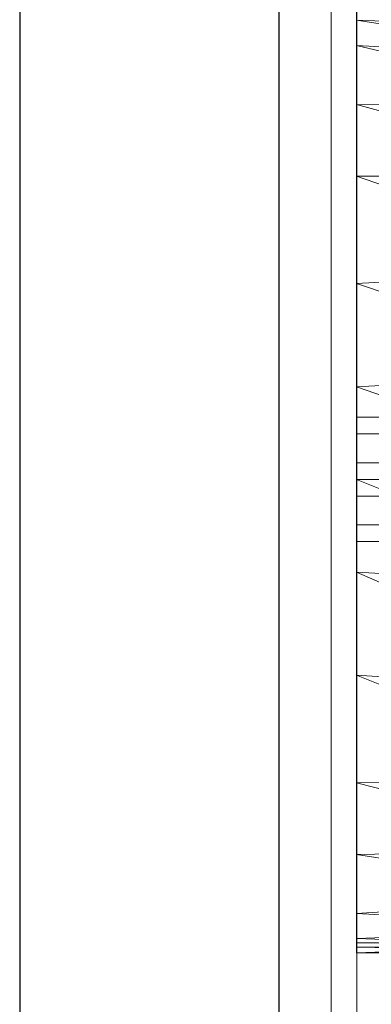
# Model space of a CAD drawing. Header units: metres. Extents: x 397.7 to 427.5, y 12.7 to 28.4.
# Tile 26 of 137: x 404.337 to 404.473, y 27.088 to 27.467. Entities that reach past the tile are written whole.
import ezdxf

# ---------------------------------------------------------------- set-up
doc = ezdxf.new("R2010")
doc.units = ezdxf.units.M
for name, color, linetype, lineweight in [('02_MOBILIARIO', 7, 'Continuous', 18), ('A-DETL-____-MBND', 7, 'Continuous', 18), ('A-GENM-____-OTLN', 7, 'Continuous', 18), ('A-WALL-____-MCUT', 7, 'Continuous', 25), ('A-WALL-____-OTLN', 7, 'Continuous', 25)]:
    doc.layers.add(name, color=color, linetype=linetype, lineweight=lineweight)

# ---------------------------------------------------------------- blocks, each defined once
blk = doc.blocks.new('Family - Taula 100X60_P3-156207-06_CLI_AIRE_P3')
at = {"layer": 'A-DETL-____-MBND', "color": 253, "true_color": 0xaaaaaa}
for p, q in [((0.62, 1), (0.62, 0.02)), ((0.62, 0.02), (0.62, 1)), ((0.62, 1), (0.62, 0)), ((0.62, 0), (0.62, 1)), ((0.62, 0), (0.62, 1)), ((0.62, 1), (0.62, 0)), ((0.62, 0), (0.62, 1)), ((0.62, 1), (0.62, 0))]:
    blk.add_line(p, q, dxfattribs=at)
blk = doc.blocks.new('Family - Rentamans P3-156316-06_CLI_AIRE_P3')
at = {"layer": 'A-DETL-____-MBND', "color": 253, "true_color": 0xaaaaaa}
for p, q in [((0, 0.36308), (0, 0.35983)), ((0, 0.36146), (0, 0.00406)), ((0, 0.35983), (0, 0.35008)), ((0.10273, 0.35585), (0, 0.35983)), ((0, 0.35983), (0.10273, 0.34405)), ((0, 0.35008), (0, 0.32734)), ((0.10273, 0.34405), (0, 0.35008)), ((0, 0.35008), (0.10273, 0.32574)), ((0, 0.32734), (0, 0.29972)), ((0.10273, 0.32574), (0, 0.32734)), ((0, 0.32734), (0.10273, 0.29924)), ((0, 0.29972), (0, 0.2583)), ((0.10273, 0.29924), (0, 0.29972)), ((0, 0.29972), (0.10273, 0.26415)), ((0.10273, 0.26415), (0, 0.2583)), ((0, 0.2583), (0, 0.2185)), ((0, 0.2583), (0.10273, 0.22395)), ((0.10273, 0.22395), (0, 0.2185)), ((0, 0.2185), (0, 0.18276)), ((0, 0.2185), (0.10273, 0.18276)), ((0, 0.20033), (0, 0.20676)), ((0, 0.20676), (0.02, 0.20676)), ((0, 0.20676), (0.02, 0.20676)), ((0, 0.20676), (0, 0.20033)), ((0, 0.20033), (0, 0.18919)), ((0.02, 0.20033), (0, 0.20033)), ((0, 0.18919), (0, 0.20033)), ((0, 0.20033), (0.02, 0.20033)), ((0, 0.18919), (0.02, 0.18919)), ((0, 0.18919), (0, 0.17633)), ((0, 0.17633), (0, 0.18919)), ((0, 0.18919), (0.02, 0.18919)), ((0, 0.18276), (0, 0.14702)), ((0, 0.18276), (0.10273, 0.14157)), ((0.10273, 0.18276), (0, 0.18276)), ((0, 0.17633), (0.02, 0.17633)), ((0, 0.17633), (0, 0.16519)), ((0, 0.16519), (0, 0.17633)), ((0, 0.17633), (0.02, 0.17633)), ((0, 0.16519), (0.02, 0.16519)), ((0, 0.16519), (0, 0.15876)), ((0, 0.15876), (0, 0.16519)), ((0, 0.16519), (0.02, 0.16519)), ((0, 0.15876), (0.02, 0.15876)), ((0, 0.15876), (0.02, 0.15876)), ((0, 0.14702), (0, 0.10722)), ((0.10273, 0.14157), (0, 0.14702)), ((0, 0.14702), (0.10273, 0.10137)), ((0, 0.10722), (0, 0.06579)), ((0.10273, 0.10137), (0, 0.10722)), ((0, 0.10722), (0.10273, 0.06628)), ((0.10273, 0.06628), (0, 0.06579)), ((0, 0.06579), (0, 0.03818)), ((0, 0.06579), (0.10273, 0.03978)), ((0.10273, 0.03978), (0, 0.03818)), ((0, 0.03818), (0, 0.01543)), ((0, 0.03818), (0.10273, 0.02147)), ((0.10273, 0.02147), (0, 0.01543)), ((0, 0.01543), (0, 0.00569)), ((0, 0.01543), (0.10273, 0.00966)), ((0.10273, 0.00966), (0, 0.00569)), ((0, 0.00569), (0, 0.00244)), ((0, 0.00569), (0.10273, 0.00269)), ((0, 0.00406), (0.10273, 0.00411)), ((0, 0.00026), (0.10273, 0.00411)), ((0, 0.00026), (0, 0.00406)), ((0.10273, 0.00269), (0, 0.00244)), ((0, 0.00244), (0, 0.00026)), ((0, 0.00244), (0.10273, 0)), ((0, 0.00026), (0.10273, 0))]:
    blk.add_line(p, q, dxfattribs=at)
blk = doc.blocks.new('Family - LONDR55-XX_ZZ-ARQ-CAA-M3D-Londres55-156494-06_CLI_AIRE_P3')
at = {"layer": 'A-GENM-____-OTLN', "color": 253, "true_color": 0xaaaaaa}
for p, q in [((0.6, 0.03), (0, 0.03)), ((0.6, 0.03), (0, 0.03)), ((0.6, 0.01), (0, 0.01)), ((0, 0.01), (0.6, 0.01)), ((0, 0.01), (0.6, 0.01)), ((0, 0.01), (0.6, 0.01)), ((0, 0), (0.6, 0)), ((0.6, 0), (0, 0))]:
    blk.add_line(p, q, dxfattribs=at)
blk = doc.blocks.new('Family - Mirall P3-156495-06_CLI_AIRE_P3')
blk.add_blockref('Family - LONDR55-XX_ZZ-ARQ-CAA-M3D-Londres55-156494-06_CLI_AIRE_P3', (0, 0))
blk = doc.blocks.new('Family - Evans P3-156746-06_CLI_AIRE_P3')
at = {"layer": 'A-WALL-____-MCUT', "color": 253, "true_color": 0xaaaaaa}
for p, q in [((4.54879, 0.1), (-0.09777, 0.1)), ((0, 0), (4.54879, 0))]:
    blk.add_line(p, q, dxfattribs=at)
at = {"layer": 'A-WALL-____-OTLN', "color": 253, "true_color": 0xaaaaaa}
for p, q in [((4.54879, 0.1), (-0.09777, 0.1)), ((0, 0), (4.54879, 0))]:
    blk.add_line(p, q, dxfattribs=at)
at = {"layer": 'A-WALL-____-OTLN', "color": 253, "lineweight": 18, "true_color": 0xaaaaaa}
blk.add_line((0, 0), (4.54879, 0), dxfattribs=at)
blk = doc.blocks.new('LONDR55-XX_ZZ-ARQ-CAA-M3D-Londres55_ifc-1-06_CLI_AIRE_P3')
at = {"layer": '02_MOBILIARIO', "color": 253, "lineweight": 18, "true_color": 0xaaaaaa}
for name, p in [('Family - Taula 100X60_P3-156207-06_CLI_AIRE_P3', (403.71698, 27.06422)), ('Family - Rentamans P3-156316-06_CLI_AIRE_P3', (404.46677, 27.10751))]:
    blk.add_blockref(name, p, dxfattribs=at)
at = {"layer": 'A-GENM-____-OTLN', "color": 253, "lineweight": 18, "true_color": 0xaaaaaa, "rotation": 90}
blk.add_blockref('Family - Mirall P3-156495-06_CLI_AIRE_P3', (404.46698, 26.99052), dxfattribs=at)
at = {"layer": 'A-WALL-____-OTLN', "color": 253, "lineweight": 18, "true_color": 0xaaaaaa, "rotation": 90}
blk.add_blockref('Family - Evans P3-156746-06_CLI_AIRE_P3', (404.43698, 23.51946), dxfattribs=at)

msp = doc.modelspace()

# ---------------------------------------------------------------- block references
at = {"lineweight": 5}
msp.add_blockref('LONDR55-XX_ZZ-ARQ-CAA-M3D-Londres55_ifc-1-06_CLI_AIRE_P3', (0, 0), dxfattribs=at)

doc.saveas('drawing.dxf')
